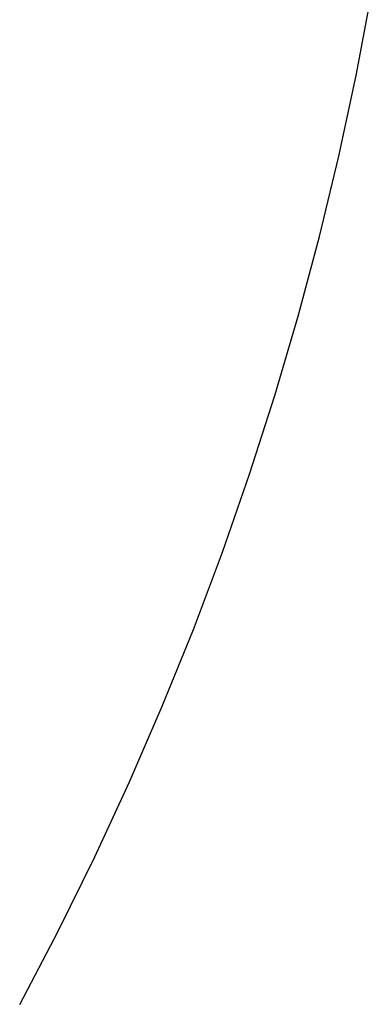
# Model space of a CAD drawing. Extents: x -5 to 5, y -2 to 2.
# Tile 55 of 59: x 4.169 to 4.304, y -0.61 to -0.231. Entities that reach past the tile are written whole.
import ezdxf

# ---------------------------------------------------------------- set-up
doc = ezdxf.new("R2010")
doc.units = 0

msp = doc.modelspace()

# ---------------------------------------------------------------- linework, layer by layer
at = {"layer": 'solid extract', "color": 5, "linetype": 'CONTINUOUS'}
for p, q in [((4.298028, -0.252343, -3.026404), (4.303919, -0.221129, -3.024846)), ((4.291367, -0.28339, -3.028157), (4.298028, -0.252343, -3.026404)), ((4.283936, -0.314265, -3.030104), (4.291367, -0.28339, -3.028157)), ((4.275739, -0.34496, -3.032239), (4.283936, -0.314265, -3.030104)), ((4.266789, -0.375427, -3.034556), (4.275739, -0.34496, -3.032239)), ((4.25708, -0.405682, -3.037052), (4.266789, -0.375427, -3.034556)), ((4.246626, -0.435689, -3.03972), (4.25708, -0.405682, -3.037052)), ((4.235435, -0.465421, -3.042553), (4.246626, -0.435689, -3.03972)), ((4.223504, -0.49489, -3.045547), (4.235435, -0.465421, -3.042553)), ((4.210854, -0.524047, -3.048692), (4.223504, -0.49489, -3.045547)), ((4.197482, -0.552897, -3.051984), (4.210854, -0.524047, -3.048692)), ((4.183397, -0.581423, -3.055415), (4.197482, -0.552897, -3.051984)), ((4.168618, -0.609585, -3.058974), (4.183397, -0.581423, -3.055415))]:
    msp.add_line(p, q, dxfattribs=at)

doc.saveas('drawing.dxf')
